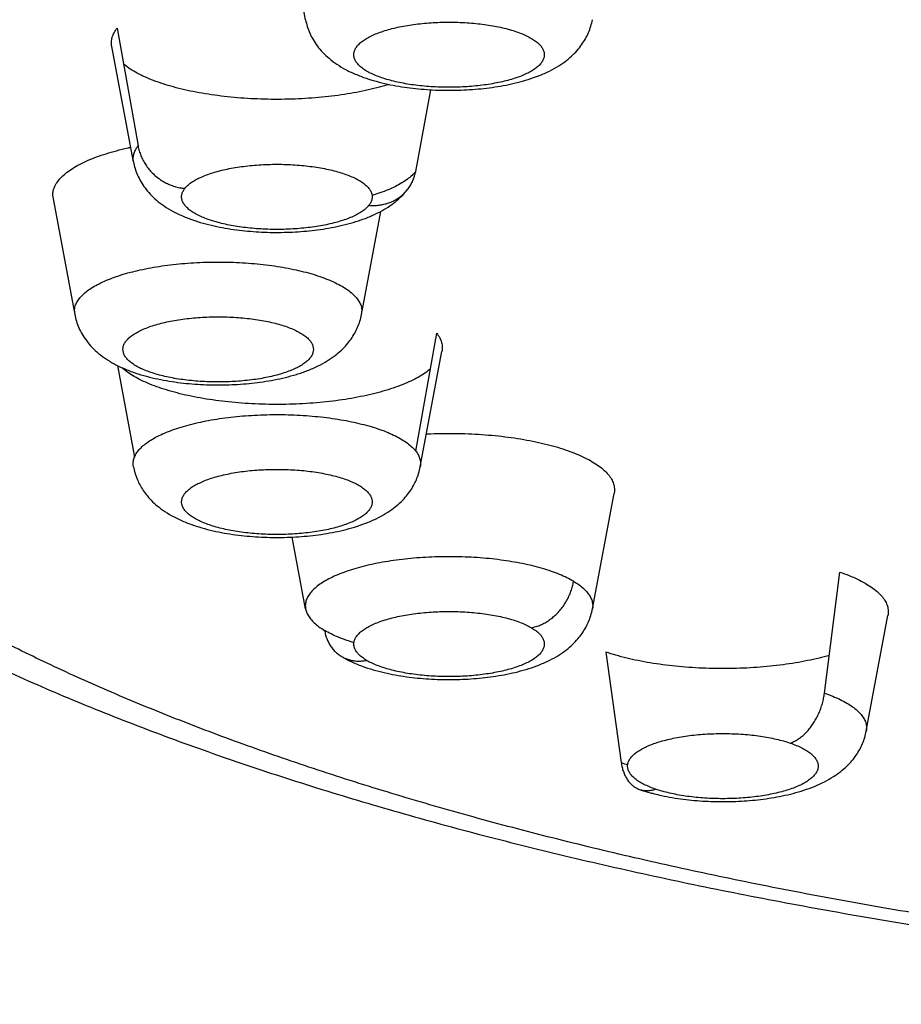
# Model space of a CAD drawing. Header units: millimetres. Extents: x 68 to 728, y -125 to 566.
# Tile 10 of 20: x 77.71 to 83.09, y 479.95 to 485.96. Entities that reach past the tile are written whole.
import ezdxf

# ---------------------------------------------------------------- set-up
doc = ezdxf.new("R2010")
doc.units = ezdxf.units.MM
doc.header["$LTSCALE"] = 30.734
doc.layers.get('0').update_dxf_attribs({"linetype": 'CONTINUOUS'})

msp = doc.modelspace()

# ---------------------------------------------------------------- linework, layer by layer
for p, q in [((79.4546, 485.955), (79.3223, 486.6589)), ((78.3047, 485.9035), (78.4328, 485.185)), ((78.4048, 485.0882), (78.2724, 485.792)), ((80.1259, 485.0298), (80.2177, 485.5277)), ((78.0449, 484.1771), (77.9123, 484.8839)), ((79.9119, 484.7858), (79.7977, 484.1771)), ((80.1259, 483.3244), (80.254, 484.0429)), ((80.1539, 483.2276), (80.2863, 483.9315)), ((78.3082, 483.8455), (78.4111, 483.2872)), ((81.2038, 482.3608), (81.3361, 483.0646)), ((79.4546, 482.3608), (79.3722, 482.7993)), ((82.619, 481.8475), (82.7128, 482.5863)), ((82.8739, 481.6164), (83.0062, 482.3202)), ((81.2858, 482.0983), (81.3796, 481.4236))]:
    msp.add_line(p, q)
for centre, radius, start, end in [((79.5595, 485.9747), 0.1067, 190.62296, 192.11252), ((78.1495, 484.1773), 0.1046, 180.0755, 190.67794), ((79.6931, 484.1773), 0.1046, 349.32206, 359.9245), ((78.7741, 483.2972), 0.3758, 190.67395, 201.77399), ((80.048, 483.2475), 0.1078, 346.86214, 349.37852), ((81.0989, 482.3804), 0.1067, 347.9001, 349.37706), ((81.7503, 482.509), 1.1469, 251.14108, 253.20921)]:
    msp.add_arc(centre, radius, start, end)
for points, knots in [([(74.1803, 485.8236), (74.1803, 485.8931), (74.1888, 486.0376), (74.228, 486.2555), (74.2956, 486.4765), (74.3906, 486.6962), (74.5125, 486.9139), (74.6613, 487.1295), (74.8365, 487.3426), (75.038, 487.5528), (75.2652, 487.7599), (75.5177, 487.9634), (75.7952, 488.163), (76.0969, 488.3583), (76.4225, 488.549), (76.7714, 488.7348), (77.143, 488.9155), (77.5366, 489.0905), (77.9515, 489.2598), (78.387, 489.4229), (78.8423, 489.5795), (79.3165, 489.7294), (79.8089, 489.8723), (80.3188, 490.008), (80.845, 490.1362), (81.3868, 490.2567), (81.943, 490.3692), (82.5125, 490.4736), (83.0943, 490.5696), (83.6873, 490.6571), (84.2907, 490.7359), (84.9034, 490.8059), (85.5242, 490.867), (86.152, 490.919), (86.7857, 490.9619), (87.4241, 490.9956), (88.066, 491.02), (88.7105, 491.0351), (89.1409, 491.039), (89.3563, 491.0393)], [0, 0, 0, 0, 0.208713, 0.432872, 0.662696, 0.900708, 1.149233, 1.410285, 1.685435, 1.97605, 2.283045, 2.607047, 2.948561, 3.307835, 3.685041, 4.080249, 4.493361, 4.924169, 5.372369, 5.837567, 6.319082, 6.816566, 7.329507, 7.857183, 8.399173, 8.95443, 9.522093, 10.101363, 10.69125, 11.291006, 11.89979, 12.516692, 13.14078, 13.771093, 14.406651, 15.046115, 15.688838, 16.333815, 16.980033, 16.980033, 16.980033, 16.980033]), ([(89.4303, 480.0101), (89.2262, 480.0101), (88.8184, 480.0131), (88.2077, 480.0266), (87.5993, 480.049), (86.9942, 480.0803), (86.3936, 480.1205), (85.7985, 480.1695), (85.2102, 480.2271), (84.6297, 480.2934), (84.0582, 480.3681), (83.4964, 480.4511), (82.9456, 480.5423), (82.4068, 480.6415), (81.8811, 480.7484), (81.3692, 480.863), (80.8721, 480.9851), (80.3909, 481.1143), (79.9263, 481.2504), (79.4792, 481.3932), (79.0504, 481.5425), (78.6408, 481.6979), (78.251, 481.8591), (77.8819, 482.026), (77.534, 482.198), (77.2081, 482.3751), (76.9046, 482.5568), (76.6241, 482.7428), (76.3673, 482.9327), (76.1344, 483.1263), (75.926, 483.3232), (75.7424, 483.5231), (75.584, 483.7257), (75.4511, 483.9306), (75.3439, 484.1375), (75.2629, 484.346), (75.2082, 484.5558), (75.18, 484.7665), (75.1785, 484.9774), (75.2036, 485.1881), (75.2553, 485.398), (75.3334, 485.6067), (75.4376, 485.8138), (75.5676, 486.0189), (75.7231, 486.2218), (75.9039, 486.422), (76.1095, 486.6193), (76.3396, 486.8133), (76.5938, 487.0036), (76.8716, 487.1901), (77.1725, 487.3723), (77.4959, 487.5498), (77.8413, 487.7225), (78.2081, 487.89), (78.5956, 488.0519), (79.003, 488.208), (79.4297, 488.358), (79.8747, 488.5015), (80.3373, 488.6384), (80.8168, 488.7684), (81.3121, 488.8912), (81.8223, 489.0067), (82.3466, 489.1145), (82.8839, 489.2146), (83.4335, 489.3067), (83.994, 489.3907), (84.5646, 489.4663), (85.1441, 489.5335), (85.7316, 489.5922), (86.3259, 489.6421), (86.9259, 489.6833), (87.5305, 489.7157), (88.1386, 489.7391), (88.7492, 489.7536), (89.157, 489.7573), (89.3612, 489.7576)], [0, 0, 0, 0, 0.612173, 1.223402, 1.832575, 2.438576, 3.040947, 3.638358, 4.229865, 4.814274, 5.390905, 5.95909, 6.517696, 7.065822, 7.602451, 8.127214, 8.639284, 9.137849, 9.622065, 10.091475, 10.545668, 10.983954, 11.405791, 11.810805, 12.198921, 12.569834, 12.923419, 13.259718, 13.578926, 13.88139, 14.167645, 14.438459, 14.694864, 14.938191, 15.170102, 15.392605, 15.608058, 15.819078, 16.028481, 16.239166, 16.453969, 16.675539, 16.906271, 17.148215, 17.403066, 17.672192, 17.956653, 18.257247, 18.574541, 18.908902, 19.260512, 19.629419, 20.015568, 20.41872, 20.838727, 21.27518, 21.727578, 22.195274, 22.677852, 23.174844, 23.685418, 24.208777, 24.744097, 25.290997, 25.848467, 26.415618, 26.991331, 27.574928, 28.165714, 28.762488, 29.3643, 29.969828, 30.578679, 31.189813, 31.802198, 31.802198, 31.802198, 31.802198]), ([(79.4546, 485.955), (79.4573, 485.9411), (79.4641, 485.9135), (79.4793, 485.8728), (79.4998, 485.8325), (79.5261, 485.7929), (79.5586, 485.7544), (79.5981, 485.7173), (79.6458, 485.6817), (79.7023, 485.6482), (79.766, 485.6187), (79.8336, 485.5939), (79.9023, 485.574), (79.9709, 485.5582), (80.0395, 485.5459), (80.1083, 485.5366), (80.1774, 485.5299), (80.2467, 485.5258), (80.3161, 485.5242), (80.3855, 485.5249), (80.4547, 485.5281), (80.5235, 485.5337), (80.592, 485.5419), (80.6601, 485.5529), (80.7278, 485.567), (80.7953, 485.5848), (80.862, 485.6068), (80.9259, 485.6334), (80.9663, 485.6545), (80.9852, 485.6658)], [0, 0, 0, 0, 0.042471, 0.08521, 0.130113, 0.177823, 0.227485, 0.280811, 0.340044, 0.4058, 0.477478, 0.550336, 0.621693, 0.691854, 0.761392, 0.830732, 0.900079, 0.969492, 1.038941, 1.108348, 1.177629, 1.24672, 1.315624, 1.384448, 1.453458, 1.523078, 1.59365, 1.664155, 1.730291, 1.730291, 1.730291, 1.730291]), ([(80.9852, 485.6658), (81.0022, 485.6759), (81.0337, 485.6965), (81.0753, 485.7305), (81.1097, 485.7654), (81.1382, 485.801), (81.1616, 485.8378), (81.1804, 485.8757), (81.1947, 485.9148), (81.2013, 485.9416), (81.2038, 485.955)], [0, 0, 0, 0, 0.0593211, 0.1126044, 0.1608735, 0.2060267, 0.2492606, 0.2913844, 0.3328153, 0.3738762, 0.3738762, 0.3738762, 0.3738762]), ([(78.2724, 485.792), (78.2708, 485.8008), (78.2694, 485.8196), (78.2741, 485.8482), (78.286, 485.877), (78.2979, 485.8947), (78.3047, 485.9035)], [0, 0, 0, 0, 0.0269756, 0.0558228, 0.0863085, 0.1195831, 0.1195831, 0.1195831, 0.1195831]), ([(79.8261, 485.8407), (79.8358, 485.8464), (79.8568, 485.8575), (79.891, 485.8722), (79.9292, 485.8858), (79.9709, 485.8981), (80.0159, 485.909), (80.0637, 485.9184), (80.1139, 485.9262), (80.166, 485.9323), (80.2196, 485.9368), (80.2742, 485.9394), (80.3293, 485.9403), (80.3843, 485.9394), (80.4389, 485.9367), (80.4926, 485.9323), (80.5448, 485.9262), (80.595, 485.9184), (80.6427, 485.909), (80.6877, 485.8981), (80.7294, 485.8858), (80.7674, 485.8722), (80.8016, 485.8575), (80.8315, 485.8417), (80.857, 485.8251), (80.8778, 485.8076), (80.8938, 485.7894), (80.9048, 485.7706), (80.9104, 485.7512), (80.9104, 485.7316), (80.9048, 485.7122), (80.8939, 485.6934), (80.878, 485.6752), (80.8571, 485.6577), (80.8411, 485.6472), (80.8323, 485.642)], [0, 0, 0, 0, 0.033859, 0.071147, 0.111686, 0.155208, 0.201611, 0.250469, 0.301423, 0.353966, 0.40784, 0.462643, 0.517877, 0.573074, 0.627831, 0.681839, 0.734512, 0.785438, 0.834229, 0.880541, 0.924078, 0.964584, 1.001753, 1.035545, 1.065928, 1.092965, 1.116887, 1.138201, 1.157775, 1.1767, 1.196253, 1.217523, 1.241429, 1.26848, 1.298937, 1.298937, 1.298937, 1.298937]), ([(80.8323, 485.642), (80.8226, 485.6362), (80.8016, 485.6252), (80.7674, 485.6104), (80.7293, 485.5968), (80.6875, 485.5845), (80.6425, 485.5737), (80.5947, 485.5643), (80.5445, 485.5565), (80.4924, 485.5503), (80.4388, 485.5459), (80.3843, 485.5432), (80.3292, 485.5423), (80.2741, 485.5432), (80.2195, 485.5459), (80.1659, 485.5503), (80.1137, 485.5565), (80.0635, 485.5643), (80.0157, 485.5737), (79.9708, 485.5846), (79.9291, 485.5969), (79.891, 485.6104), (79.8568, 485.6252), (79.8269, 485.6409), (79.8014, 485.6576), (79.7806, 485.6751), (79.7646, 485.6933), (79.7537, 485.7121), (79.7481, 485.7315), (79.7481, 485.7511), (79.7536, 485.7704), (79.7645, 485.7893), (79.7805, 485.8075), (79.8013, 485.825), (79.8174, 485.8355), (79.8261, 485.8407)], [0, 0, 0, 0, 0.033859, 0.071147, 0.111686, 0.155208, 0.201611, 0.250469, 0.301423, 0.353966, 0.40784, 0.462643, 0.517877, 0.573074, 0.627831, 0.681839, 0.734512, 0.785438, 0.834229, 0.880541, 0.924078, 0.964584, 1.001753, 1.035545, 1.065928, 1.092965, 1.116887, 1.138201, 1.157775, 1.1767, 1.196253, 1.217523, 1.241429, 1.26848, 1.298937, 1.298937, 1.298937, 1.298937]), ([(74.1803, 485.8236), (74.1803, 485.7409), (74.188, 485.5745), (74.2231, 485.3249), (74.2823, 485.0742), (74.367, 484.822), (74.4784, 484.5683), (74.6186, 484.3129), (74.7893, 484.0566), (74.9917, 483.8006), (75.2263, 483.547), (75.4921, 483.2979), (75.7874, 483.0553), (76.1101, 482.8211), (76.4577, 482.596), (76.8282, 482.3806), (77.2201, 482.1749), (77.6321, 481.9788), (78.0632, 481.7921), (78.5125, 481.6147), (78.9792, 481.4462), (79.4626, 481.2867), (79.9619, 481.1361), (80.4765, 480.9942), (81.0055, 480.8611), (81.5481, 480.7368), (82.1035, 480.6214), (82.6709, 480.5149), (83.2493, 480.4173), (83.8379, 480.3288), (84.4357, 480.2493), (85.0418, 480.179), (85.6551, 480.118), (86.2747, 480.0662), (86.8995, 480.0238), (87.5285, 479.9907), (88.1607, 479.9671), (88.795, 479.9529), (89.2184, 479.9498), (89.4303, 479.9498)], [0, 0, 0, 0, 0.248049, 0.498715, 0.755291, 1.019602, 1.295812, 1.585383, 1.892791, 2.218213, 2.56358, 2.928126, 3.310311, 3.709376, 4.12364, 4.55211, 4.994778, 5.451077, 5.920667, 6.403791, 6.900016, 7.408974, 7.930711, 8.464573, 9.010056, 9.566967, 10.134426, 10.711843, 11.298743, 11.894168, 12.497452, 13.107857, 13.724441, 14.346449, 14.972983, 15.603121, 16.236025, 16.870732, 17.506344, 17.506344, 17.506344, 17.506344]), ([(79.9632, 485.5604), (79.9596, 485.5593), (79.9348, 485.5515), (79.887, 485.5382), (79.8186, 485.522), (79.7465, 485.5078), (79.6712, 485.4957), (79.5932, 485.4858), (79.5131, 485.478), (79.4314, 485.4726), (79.3487, 485.4695), (79.2655, 485.4687), (79.1824, 485.4702), (79.0999, 485.4741), (79.0187, 485.4804), (78.9393, 485.4888), (78.8621, 485.4995), (78.7878, 485.5123), (78.7169, 485.5272), (78.6498, 485.544), (78.5869, 485.5626), (78.5288, 485.5829), (78.4758, 485.6048), (78.4282, 485.6281), (78.3863, 485.6527), (78.359, 485.6723), (78.3456, 485.6833), (78.3436, 485.6851)], [0, 0, 0, 0, 0.011271, 0.078149, 0.148581, 0.222196, 0.29859, 0.377327, 0.457949, 0.539978, 0.622925, 0.706291, 0.789573, 0.872269, 0.953883, 1.033929, 1.111935, 1.187449, 1.260047, 1.329334, 1.394952, 1.456592, 1.513997, 1.566982, 1.615446, 1.659401, 1.667568, 1.667568, 1.667568, 1.667568]), ([(77.9123, 484.8839), (77.9123, 484.8934), (77.9147, 484.9131), (77.9255, 484.9419), (77.9431, 484.9701), (77.9673, 484.9975), (77.998, 485.024), (78.0348, 485.0495), (78.0776, 485.0739), (78.1261, 485.097), (78.1801, 485.1186), (78.239, 485.1386), (78.3026, 485.157), (78.3529, 485.1692), (78.3819, 485.1755), (78.3881, 485.1769)], [0, 0, 0, 0, 0.0287056, 0.05883, 0.0915736, 0.127816, 0.1681271, 0.212827, 0.2620472, 0.3157783, 0.3739044, 0.4362263, 0.502479, 0.5723432, 0.5914823, 0.5914823, 0.5914823, 0.5914823]), ([(78.4048, 485.0882), (78.4035, 485.0952), (78.4021, 485.111), (78.4058, 485.1357), (78.4162, 485.1614), (78.4267, 485.1772), (78.4328, 485.185)], [0, 0, 0, 0, 0.0214318, 0.0471089, 0.074222, 0.1038647, 0.1038647, 0.1038647, 0.1038647]), ([(78.4328, 485.185), (78.4347, 485.1748), (78.4394, 485.1546), (78.4497, 485.1251), (78.463, 485.0965), (78.4793, 485.0692), (78.4984, 485.0434), (78.52, 485.0196), (78.5438, 484.998), (78.5697, 484.9787), (78.5972, 484.9621), (78.6262, 484.9483), (78.6562, 484.9375), (78.687, 484.9298), (78.7078, 484.9268), (78.7182, 484.9259)], [0, 0, 0, 0, 0.0309353, 0.0621773, 0.0937011, 0.1254695, 0.1574352, 0.1895425, 0.2217304, 0.2539342, 0.286089, 0.3181313, 0.3500028, 0.3816516, 0.4130355, 0.4130355, 0.4130355, 0.4130355]), ([(78.4048, 485.0882), (78.4074, 485.0744), (78.4141, 485.0471), (78.4289, 485.0071), (78.449, 484.9671), (78.4746, 484.9282), (78.5068, 484.8896), (78.5455, 484.8527), (78.5927, 484.817), (78.6482, 484.7836), (78.711, 484.7539), (78.7779, 484.729), (78.8459, 484.7088), (78.9138, 484.6929), (78.9816, 484.6803), (79.0496, 484.6708), (79.1178, 484.6639), (79.1863, 484.6594), (79.2549, 484.6574), (79.3235, 484.6578), (79.3919, 484.6605), (79.46, 484.6655), (79.5277, 484.6731), (79.595, 484.6833), (79.662, 484.6965), (79.7286, 484.7131), (79.7948, 484.7338), (79.8587, 484.7587), (79.9174, 484.7875), (79.9686, 484.8189), (80.0112, 484.8513), (80.0469, 484.8846), (80.0673, 484.9079), (80.0767, 484.9199)], [0, 0, 0, 0, 0.041998, 0.08434, 0.127668, 0.175836, 0.223846, 0.27797, 0.336013, 0.40101, 0.471937, 0.544082, 0.614928, 0.684471, 0.753306, 0.821869, 0.890401, 0.958989, 1.027628, 1.096242, 1.164716, 1.232996, 1.301084, 1.369072, 1.437198, 1.505717, 1.575052, 1.644892, 1.711252, 1.770907, 1.824754, 1.871512, 1.917335, 1.917335, 1.917335, 1.917335]), ([(78.7182, 484.9259), (78.7233, 484.9323), (78.7354, 484.9451), (78.7574, 484.9624), (78.7841, 484.9789), (78.8151, 484.9944), (78.8504, 485.0089), (78.8895, 485.0222), (78.9321, 485.0341), (78.9778, 485.0446), (79.0262, 485.0536), (79.0769, 485.061), (79.1294, 485.0667), (79.1833, 485.0707), (79.2381, 485.0729), (79.2932, 485.0734), (79.3483, 485.072), (79.4027, 485.0689), (79.456, 485.0641), (79.5076, 485.0575), (79.5572, 485.0493), (79.6043, 485.0395), (79.6484, 485.0283), (79.6892, 485.0157), (79.7264, 485.0018), (79.7595, 484.9868), (79.7884, 484.9708), (79.8128, 484.9539), (79.8325, 484.9362), (79.8472, 484.9178), (79.8568, 484.8989), (79.861, 484.8794), (79.8597, 484.8598), (79.8527, 484.8406), (79.845, 484.8288), (79.8405, 484.823)], [0, 0, 0, 0, 0.024653, 0.052521, 0.083792, 0.118467, 0.15661, 0.197974, 0.242323, 0.289261, 0.338589, 0.389968, 0.442946, 0.497086, 0.551995, 0.607366, 0.662597, 0.717239, 0.770856, 0.823037, 0.873403, 0.921597, 0.967162, 1.009916, 1.049621, 1.086058, 1.119065, 1.148612, 1.174873, 1.198103, 1.2189, 1.238138, 1.257089, 1.277, 1.298937, 1.298937, 1.298937, 1.298937]), ([(80.1259, 485.0298), (80.1191, 485.0212), (80.1032, 485.0041), (80.0747, 484.9807), (80.0405, 484.9581), (80.001, 484.9367), (79.9563, 484.9165), (79.9087, 484.8983), (79.8758, 484.8877), (79.8597, 484.8828)], [0, 0, 0, 0, 0.0329529, 0.0697056, 0.1105185, 0.1554807, 0.2045549, 0.2576074, 0.3082195, 0.3082195, 0.3082195, 0.3082195]), ([(80.0767, 484.9199), (80.0775, 484.9209), (80.0842, 484.9296), (80.0958, 484.947), (80.1092, 484.9732), (80.1194, 485.0009), (80.1241, 485.0201), (80.1259, 485.0298)], [0, 0, 0, 0, 0.0038079, 0.0330547, 0.0623819, 0.0918562, 0.1215367, 0.1215367, 0.1215367, 0.1215367]), ([(79.8405, 484.823), (79.8354, 484.8166), (79.8233, 484.8038), (79.8013, 484.7865), (79.7746, 484.77), (79.7436, 484.7545), (79.7084, 484.74), (79.6692, 484.7267), (79.6266, 484.7148), (79.581, 484.7043), (79.5326, 484.6953), (79.4818, 484.6879), (79.4293, 484.6822), (79.3754, 484.6782), (79.3207, 484.676), (79.2655, 484.6755), (79.2104, 484.6769), (79.156, 484.68), (79.1027, 484.6849), (79.0511, 484.6914), (79.0015, 484.6996), (78.9544, 484.7094), (78.9103, 484.7206), (78.8695, 484.7332), (78.8324, 484.7471), (78.7992, 484.7621), (78.7703, 484.7781), (78.7459, 484.795), (78.7263, 484.8127), (78.7115, 484.8311), (78.7019, 484.85), (78.6977, 484.8695), (78.6991, 484.8891), (78.706, 484.9083), (78.7137, 484.9201), (78.7182, 484.9259)], [0, 0, 0, 0, 0.024653, 0.052521, 0.083792, 0.118467, 0.15661, 0.197974, 0.242323, 0.289261, 0.338589, 0.389968, 0.442946, 0.497086, 0.551995, 0.607366, 0.662597, 0.717239, 0.770856, 0.823037, 0.873403, 0.921597, 0.967162, 1.009916, 1.049621, 1.086058, 1.119065, 1.148612, 1.174873, 1.198103, 1.2189, 1.238138, 1.257089, 1.277, 1.298937, 1.298937, 1.298937, 1.298937]), ([(79.8405, 484.823), (79.8508, 484.8221), (79.8715, 484.8213), (79.9022, 484.8233), (79.9323, 484.8286), (79.9613, 484.837), (79.9889, 484.8486), (80.0148, 484.8631), (80.0388, 484.8804), (80.0594, 484.8995), (80.0714, 484.9132), (80.0767, 484.9199)], [0, 0, 0, 0, 0.0310878, 0.0618613, 0.0923163, 0.1224636, 0.1523285, 0.1819502, 0.2113801, 0.2406797, 0.2661151, 0.2661151, 0.2661151, 0.2661151]), ([(78.0449, 484.1771), (78.0449, 484.1857), (78.0471, 484.2033), (78.057, 484.229), (78.0732, 484.2541), (78.0953, 484.2784), (78.1234, 484.302), (78.157, 484.3246), (78.1962, 484.3461), (78.2404, 484.3664), (78.2896, 484.3854), (78.3433, 484.4029), (78.4011, 484.4188), (78.4626, 484.433), (78.5275, 484.4453), (78.5951, 484.4557), (78.6652, 484.4642), (78.737, 484.4705), (78.8102, 484.4748), (78.8842, 484.477), (78.9584, 484.477), (79.0324, 484.4748), (79.1056, 484.4705), (79.1774, 484.4642), (79.2474, 484.4557), (79.3151, 484.4453), (79.3799, 484.433), (79.4415, 484.4188), (79.4993, 484.4029), (79.553, 484.3854), (79.6021, 484.3664), (79.6464, 484.3461), (79.6855, 484.3246), (79.7192, 484.302), (79.7472, 484.2784), (79.7694, 484.2541), (79.7855, 484.229), (79.7954, 484.2033), (79.7977, 484.1857), (79.7977, 484.1771)], [0, 0, 0, 0, 0.025615, 0.052563, 0.08196, 0.114615, 0.151039, 0.191508, 0.236124, 0.284859, 0.337587, 0.394105, 0.45415, 0.517408, 0.583526, 0.652117, 0.722768, 0.795042, 0.868488, 0.942641, 1.01703, 1.091184, 1.164629, 1.236903, 1.307554, 1.376145, 1.442264, 1.505521, 1.565566, 1.622084, 1.674812, 1.723547, 1.768164, 1.808633, 1.845056, 1.877711, 1.907108, 1.934056, 1.959671, 1.959671, 1.959671, 1.959671]), ([(78.0467, 484.1579), (78.0493, 484.1439), (78.0563, 484.116), (78.0714, 484.0755), (78.0921, 484.0348), (78.1186, 483.995), (78.1522, 483.9556), (78.1924, 483.9183), (78.2412, 483.8823), (78.2988, 483.8488), (78.3636, 483.8192), (78.4322, 483.7947), (78.5014, 483.775), (78.5705, 483.7596), (78.6396, 483.7475), (78.7089, 483.7385), (78.7785, 483.7321), (78.8483, 483.7283), (78.9182, 483.727), (78.988, 483.7281), (79.0575, 483.7317), (79.1267, 483.7377), (79.1955, 483.7464), (79.2638, 483.758), (79.3318, 483.7727), (79.3996, 483.7913), (79.4663, 483.8143), (79.5292, 483.8416), (79.5853, 483.8723), (79.6329, 483.9048), (79.6722, 483.938), (79.7048, 483.9718), (79.7321, 484.0066), (79.7545, 484.0422), (79.7725, 484.0789), (79.7866, 484.1172), (79.7933, 484.144), (79.7959, 484.1579)], [0, 0, 0, 0, 0.042729, 0.085943, 0.129561, 0.179405, 0.229111, 0.284338, 0.343692, 0.410742, 0.483743, 0.557146, 0.628986, 0.699589, 0.769565, 0.839346, 0.909186, 0.979086, 1.048971, 1.118792, 1.18849, 1.257928, 1.327144, 1.396304, 1.465736, 1.535899, 1.606968, 1.677093, 1.741479, 1.798617, 1.849683, 1.895543, 1.939183, 1.982164, 2.02138, 2.061832, 2.104169, 2.104169, 2.104169, 2.104169]), ([(78.3403, 483.9442), (78.3403, 483.9505), (78.3422, 483.9637), (78.3505, 483.9828), (78.364, 484.0014), (78.3824, 484.0192), (78.4056, 484.0363), (78.4334, 484.0526), (78.4655, 484.0679), (78.5017, 484.0821), (78.5417, 484.095), (78.5851, 484.1066), (78.6315, 484.1167), (78.6805, 484.1253), (78.7318, 484.1323), (78.7847, 484.1376), (78.839, 484.1412), (78.8939, 484.143), (78.949, 484.1429), (79.0039, 484.1412), (79.058, 484.1376), (79.1109, 484.1323), (79.162, 484.1253), (79.2109, 484.1168), (79.2573, 484.1066), (79.3007, 484.095), (79.3407, 484.0821), (79.3769, 484.0679), (79.4091, 484.0526), (79.4369, 484.0364), (79.4601, 484.0192), (79.4785, 484.0014), (79.492, 483.9829), (79.5003, 483.9638), (79.5022, 483.9505), (79.5022, 483.9442)], [0, 0, 0, 0, 0.01907, 0.039383, 0.061917, 0.087306, 0.116032, 0.148199, 0.183818, 0.222695, 0.264754, 0.30977, 0.357394, 0.407263, 0.459037, 0.512447, 0.566923, 0.622024, 0.677305, 0.732333, 0.786692, 0.839976, 0.891645, 0.941438, 0.989019, 1.034029, 1.076124, 1.115046, 1.150683, 1.182849, 1.211569, 1.236955, 1.259496, 1.27983, 1.298937, 1.298937, 1.298937, 1.298937]), ([(80.254, 484.0429), (80.2608, 484.0342), (80.2727, 484.0164), (80.2846, 483.9877), (80.2894, 483.959), (80.2879, 483.9403), (80.2863, 483.9315)], [0, 0, 0, 0, 0.0332746, 0.0637603, 0.0926075, 0.1195831, 0.1195831, 0.1195831, 0.1195831]), ([(79.5022, 483.9442), (79.5022, 483.9378), (79.5003, 483.9246), (79.492, 483.9055), (79.4786, 483.887), (79.4602, 483.8692), (79.437, 483.852), (79.4092, 483.8358), (79.377, 483.8205), (79.3408, 483.8063), (79.3009, 483.7934), (79.2575, 483.7818), (79.211, 483.7716), (79.162, 483.763), (79.1108, 483.756), (79.0578, 483.7507), (79.0036, 483.7472), (78.9487, 483.7454), (78.8935, 483.7454), (78.8387, 483.7472), (78.7845, 483.7508), (78.7317, 483.7561), (78.6806, 483.763), (78.6316, 483.7716), (78.5852, 483.7817), (78.5418, 483.7933), (78.5019, 483.8063), (78.4656, 483.8204), (78.4335, 483.8357), (78.4056, 483.852), (78.3824, 483.8691), (78.364, 483.887), (78.3506, 483.9055), (78.3422, 483.9246), (78.3403, 483.9378), (78.3403, 483.9442)], [0, 0, 0, 0, 0.01907, 0.039383, 0.061917, 0.087306, 0.116032, 0.148199, 0.183818, 0.222695, 0.264754, 0.30977, 0.357394, 0.407263, 0.459037, 0.512447, 0.566923, 0.622024, 0.677305, 0.732333, 0.786692, 0.839976, 0.891645, 0.941438, 0.989019, 1.034029, 1.076124, 1.115046, 1.150683, 1.182849, 1.211569, 1.236955, 1.259496, 1.27983, 1.298937, 1.298937, 1.298937, 1.298937]), ([(80.2152, 483.8246), (80.2131, 483.8228), (80.1997, 483.8117), (80.1724, 483.7921), (80.1306, 483.7676), (80.083, 483.7443), (80.0299, 483.7224), (79.9718, 483.7021), (79.909, 483.6834), (79.8418, 483.6666), (79.7709, 483.6518), (79.6966, 483.639), (79.6195, 483.6283), (79.54, 483.6198), (79.4588, 483.6136), (79.3764, 483.6097), (79.2932, 483.6081), (79.21, 483.6089), (79.1273, 483.612), (79.0456, 483.6175), (78.9655, 483.6252), (78.8875, 483.6352), (78.8122, 483.6473), (78.7401, 483.6615), (78.6717, 483.6776), (78.6074, 483.6957), (78.5476, 483.7154), (78.4929, 483.7368), (78.4434, 483.7597), (78.3996, 483.7838), (78.3634, 483.808), (78.3426, 483.8251), (78.334, 483.833)], [0, 0, 0, 0, 0.008167, 0.052122, 0.100586, 0.153571, 0.210977, 0.272616, 0.338234, 0.407521, 0.480119, 0.555634, 0.633639, 0.713685, 0.795299, 0.877995, 0.961277, 1.044643, 1.12759, 1.209619, 1.290241, 1.368978, 1.445372, 1.518988, 1.58942, 1.656298, 1.719295, 1.778136, 1.83261, 1.882586, 1.928034, 1.963113, 1.963113, 1.963113, 1.963113]), ([(78.4048, 483.2276), (78.4037, 483.2333), (78.4022, 483.2475), (78.4047, 483.2708), (78.414, 483.2966), (78.4297, 483.3217), (78.4513, 483.3462), (78.4789, 483.3698), (78.5121, 483.3925), (78.5508, 483.4141), (78.5947, 483.4345), (78.6434, 483.4536), (78.6967, 483.4712), (78.7542, 483.4873), (78.8155, 483.5016), (78.88, 483.5141), (78.9475, 483.5247), (79.0173, 483.5333), (79.089, 483.5398), (79.1621, 483.5443), (79.2361, 483.5466), (79.3103, 483.5468), (79.3843, 483.5448), (79.4576, 483.5407), (79.5296, 483.5345), (79.5998, 483.5262), (79.6676, 483.516), (79.7327, 483.5038), (79.7946, 483.4898), (79.8527, 483.474), (79.9067, 483.4567), (79.9563, 483.4378), (80.001, 483.4176), (80.0405, 483.3961), (80.0747, 483.3736), (80.1032, 483.3502), (80.1191, 483.3331), (80.1259, 483.3244)], [0, 0, 0, 0, 0.017208, 0.042771, 0.069561, 0.098719, 0.131079, 0.167175, 0.207301, 0.251571, 0.299967, 0.352369, 0.408581, 0.468343, 0.531346, 0.59724, 0.66564, 0.736136, 0.808292, 0.881658, 0.95577, 1.030158, 1.104349, 1.177871, 1.25026, 1.321063, 1.389842, 1.456182, 1.519692, 1.580017, 1.636839, 1.689892, 1.738966, 1.783928, 1.824741, 1.861494, 1.894447, 1.894447, 1.894447, 1.894447]), ([(80.1917, 483.4286), (80.2006, 483.429), (80.2371, 483.4306), (80.3015, 483.4321), (80.3847, 483.4317), (80.4675, 483.429), (80.5495, 483.4239), (80.6299, 483.4166), (80.7082, 483.407), (80.784, 483.3952), (80.8567, 483.3814), (80.9258, 483.3655), (80.9908, 483.3478), (81.0513, 483.3283), (81.107, 483.3072), (81.1573, 483.2846), (81.1885, 483.2679), (81.203, 483.2593)], [0, 0, 0, 0, 0.026526, 0.109745, 0.193132, 0.276184, 0.3584, 0.43929, 0.518374, 0.595189, 0.669297, 0.740286, 0.80778, 0.871445, 0.930995, 0.986209, 1.036939, 1.036939, 1.036939, 1.036939]), ([(80.1259, 483.3244), (80.132, 483.3167), (80.1425, 483.3008), (80.1529, 483.2751), (80.1566, 483.2504), (80.1553, 483.2347), (80.1539, 483.2276)], [0, 0, 0, 0, 0.0296427, 0.0567558, 0.0824329, 0.1038647, 0.1038647, 0.1038647, 0.1038647]), ([(81.203, 483.2593), (81.2163, 483.2514), (81.2409, 483.2355), (81.2737, 483.2093), (81.3001, 483.1822), (81.3199, 483.1543), (81.333, 483.1256), (81.339, 483.0965), (81.3382, 483.076), (81.3363, 483.0656), (81.3361, 483.0646)], [0, 0, 0, 0, 0.0461999, 0.0879488, 0.1254978, 0.1593262, 0.1902053, 0.2192334, 0.2477762, 0.2509606, 0.2509606, 0.2509606, 0.2509606]), ([(78.4821, 483.0594), (78.4917, 483.047), (78.513, 483.0227), (78.551, 482.9877), (78.5975, 482.9532), (78.6538, 482.9201), (78.7177, 482.8906), (78.7858, 482.8658), (78.8551, 482.8459), (78.9242, 482.8302), (78.9933, 482.8179), (79.0626, 482.8087), (79.1322, 482.8022), (79.202, 482.7982), (79.272, 482.7967), (79.3418, 482.7977), (79.4115, 482.8011), (79.4808, 482.807), (79.5497, 482.8156), (79.6181, 482.827), (79.6861, 482.8416), (79.7539, 482.8599), (79.8207, 482.8826), (79.8842, 482.9098), (79.9413, 482.9407), (79.9897, 482.9735), (80.0297, 483.0071), (80.0624, 483.041), (80.0901, 483.0761), (80.1125, 483.1118), (80.1306, 483.1487), (80.1447, 483.187), (80.1513, 483.2138), (80.1539, 483.2276)], [0, 0, 0, 0, 0.047047, 0.096768, 0.154776, 0.220234, 0.29222, 0.365725, 0.437574, 0.508235, 0.578259, 0.648091, 0.717966, 0.787909, 0.857854, 0.927734, 0.997473, 1.067025, 1.136396, 1.20562, 1.275057, 1.345145, 1.416184, 1.486556, 1.552097, 1.61068, 1.661453, 1.708516, 1.751769, 1.795348, 1.834647, 1.875075, 1.917345, 1.917345, 1.917345, 1.917345]), ([(78.7182, 482.9625), (78.7137, 482.9682), (78.706, 482.98), (78.6991, 482.9992), (78.6977, 483.0188), (78.7019, 483.0383), (78.7115, 483.0573), (78.7262, 483.0756), (78.7459, 483.0933), (78.7702, 483.1102), (78.7991, 483.1262), (78.8323, 483.1412), (78.8695, 483.1551), (78.9103, 483.1677), (78.9545, 483.179), (79.0017, 483.1888), (79.0514, 483.197), (79.1031, 483.2035), (79.1564, 483.2084), (79.2107, 483.2115), (79.2657, 483.2128), (79.3208, 483.2124), (79.3754, 483.2102), (79.4292, 483.2062), (79.4817, 483.2005), (79.5324, 483.1931), (79.5808, 483.1841), (79.6266, 483.1736), (79.6692, 483.1616), (79.7083, 483.1484), (79.7435, 483.1339), (79.7746, 483.1184), (79.8012, 483.1019), (79.8233, 483.0846), (79.8354, 483.0718), (79.8405, 483.0653)], [0, 0, 0, 0, 0.021897, 0.041796, 0.060748, 0.079992, 0.100794, 0.124024, 0.15027, 0.179782, 0.212756, 0.249194, 0.288932, 0.331749, 0.377409, 0.425719, 0.476199, 0.528457, 0.582082, 0.63666, 0.691779, 0.747023, 0.80182, 0.855875, 0.908801, 0.96017, 1.009536, 1.056525, 1.100894, 1.142254, 1.180387, 1.215056, 1.246336, 1.274233, 1.298937, 1.298937, 1.298937, 1.298937]), ([(78.4251, 483.1578), (78.4297, 483.1463), (78.4401, 483.1235), (78.4591, 483.0906), (78.474, 483.0696), (78.4821, 483.0594)], [0, 0, 0, 0, 0.0371096, 0.0750104, 0.1140846, 0.1140846, 0.1140846, 0.1140846]), ([(79.8405, 483.0653), (79.845, 483.0596), (79.8527, 483.0478), (79.8596, 483.0286), (79.8611, 483.009), (79.8568, 482.9895), (79.8472, 482.9706), (79.8325, 482.9522), (79.8129, 482.9345), (79.7885, 482.9176), (79.7596, 482.9016), (79.7265, 482.8866), (79.6893, 482.8727), (79.6484, 482.8601), (79.6042, 482.8488), (79.5571, 482.839), (79.5074, 482.8308), (79.4556, 482.8243), (79.4024, 482.8194), (79.348, 482.8163), (79.293, 482.815), (79.238, 482.8154), (79.1833, 482.8176), (79.1295, 482.8216), (79.077, 482.8273), (79.0263, 482.8347), (78.9779, 482.8437), (78.9322, 482.8542), (78.8896, 482.8662), (78.8504, 482.8795), (78.8152, 482.8939), (78.7842, 482.9095), (78.7575, 482.9259), (78.7355, 482.9432), (78.7233, 482.956), (78.7182, 482.9625)], [0, 0, 0, 0, 0.021897, 0.041796, 0.060748, 0.079992, 0.100794, 0.124024, 0.15027, 0.179782, 0.212756, 0.249194, 0.288932, 0.331749, 0.377409, 0.425719, 0.476199, 0.528457, 0.582082, 0.63666, 0.691779, 0.747023, 0.80182, 0.855875, 0.908801, 0.96017, 1.009536, 1.056525, 1.100894, 1.142254, 1.180387, 1.215056, 1.246336, 1.274233, 1.298937, 1.298937, 1.298937, 1.298937]), ([(81.0882, 482.5299), (81.0752, 482.5376), (81.0473, 482.5524), (81.0022, 482.5726), (80.9523, 482.5913), (80.8979, 482.6085), (80.8394, 482.6241), (80.7773, 482.638), (80.7119, 482.65), (80.6438, 482.6601), (80.5735, 482.6682), (80.5014, 482.6743), (80.428, 482.6782), (80.354, 482.68), (80.2797, 482.6796), (80.2059, 482.6771), (80.1329, 482.6725), (80.0613, 482.6658), (79.9916, 482.657), (79.9244, 482.6462), (79.8601, 482.6336), (79.7991, 482.6191), (79.742, 482.603), (79.689, 482.5852), (79.6407, 482.566), (79.5972, 482.5455), (79.559, 482.5237), (79.5262, 482.501), (79.4992, 482.4773), (79.478, 482.4528), (79.4629, 482.4276), (79.4541, 482.4018), (79.4521, 482.3792), (79.4537, 482.3657), (79.4546, 482.3608)], [0, 0, 0, 0, 0.045308, 0.09472, 0.148095, 0.205221, 0.265824, 0.329584, 0.396142, 0.465106, 0.536058, 0.608559, 0.682155, 0.75638, 0.830763, 0.904831, 0.978114, 1.050148, 1.120485, 1.188693, 1.25436, 1.317106, 1.376583, 1.432486, 1.484561, 1.532616, 1.57654, 1.616324, 1.652095, 1.684164, 1.713088, 1.739728, 1.765248, 1.780341, 1.780341, 1.780341, 1.780341]), ([(82.7128, 482.5863), (82.7318, 482.5798), (82.7681, 482.5664), (82.8194, 482.544), (82.8651, 482.5203), (82.905, 482.4953), (82.9387, 482.4693), (82.9662, 482.4424), (82.9871, 482.4146), (83.0013, 482.3861), (83.0086, 482.357), (83.0086, 482.3348), (83.0067, 482.3228), (83.0062, 482.3202)], [0, 0, 0, 0, 0.0602533, 0.1162021, 0.1676863, 0.2146396, 0.2571182, 0.2953409, 0.3297444, 0.3610476, 0.3902949, 0.4188172, 0.4267972, 0.4267972, 0.4267972, 0.4267972]), ([(80.8323, 482.2464), (80.8417, 482.2482), (80.8605, 482.2531), (80.8881, 482.2634), (80.915, 482.2768), (80.941, 482.2931), (80.9657, 482.312), (80.9888, 482.3335), (81.0102, 482.3572), (81.0295, 482.3828), (81.0466, 482.4101), (81.0611, 482.4388), (81.0731, 482.4685), (81.0823, 482.4989), (81.0866, 482.5195), (81.0882, 482.5299)], [0, 0, 0, 0, 0.0287477, 0.0581382, 0.0881565, 0.1187604, 0.1498839, 0.181441, 0.2133294, 0.2454352, 0.2776367, 0.309809, 0.3418281, 0.3735753, 0.4049417, 0.4049417, 0.4049417, 0.4049417]), ([(81.0882, 482.5299), (81.1, 482.5229), (81.1219, 482.5087), (81.1509, 482.4853), (81.1741, 482.461), (81.1912, 482.4361), (81.2022, 482.4104), (81.2065, 482.385), (81.2052, 482.3685), (81.2038, 482.3608)], [0, 0, 0, 0, 0.0411572, 0.0782411, 0.1114955, 0.1413886, 0.1686749, 0.1944232, 0.2179643, 0.2179643, 0.2179643, 0.2179643]), ([(79.4546, 482.3608), (79.4553, 482.3572), (79.4583, 482.3449), (79.4672, 482.3239), (79.4844, 482.299), (79.5075, 482.2747), (79.5365, 482.2513), (79.5584, 482.2371), (79.5702, 482.2301)], [0, 0, 0, 0, 0.0107003, 0.0379866, 0.0678797, 0.1011341, 0.138218, 0.1793752, 0.1793752, 0.1793752, 0.1793752]), ([(79.6732, 482.0715), (79.6923, 482.0602), (79.7333, 482.0387), (79.7981, 482.0119), (79.8658, 481.9897), (79.9337, 481.972), (80.0015, 481.9581), (80.0694, 481.9472), (80.1375, 481.9392), (80.2059, 481.9337), (80.2745, 481.9306), (80.3431, 481.9299), (80.4117, 481.9316), (80.48, 481.9356), (80.5479, 481.942), (80.6154, 481.9511), (80.6825, 481.9629), (80.7494, 481.978), (80.8159, 481.9968), (80.8813, 482.02), (80.943, 482.0474), (80.9979, 482.078), (81.0442, 482.1102), (81.0828, 482.1433), (81.1146, 482.1768), (81.1414, 482.2115), (81.1632, 482.2466), (81.181, 482.2831), (81.1948, 482.3209), (81.2013, 482.3472), (81.2038, 482.3608)], [0, 0, 0, 0, 0.066576, 0.138666, 0.210098, 0.280051, 0.349065, 0.417706, 0.486262, 0.554856, 0.623502, 0.692149, 0.760716, 0.829125, 0.897336, 0.965383, 1.033417, 1.101759, 1.170835, 1.24081, 1.309721, 1.373086, 1.429045, 1.478598, 1.525521, 1.567453, 1.609715, 1.649296, 1.688971, 1.730331, 1.730331, 1.730331, 1.730331]), ([(79.8261, 482.0477), (79.8174, 482.0529), (79.8013, 482.0634), (79.7805, 482.0809), (79.7646, 482.0991), (79.7537, 482.1179), (79.7481, 482.1372), (79.7481, 482.1569), (79.7537, 482.1762), (79.7646, 482.1951), (79.7805, 482.2132), (79.8014, 482.2307), (79.8269, 482.2474), (79.8568, 482.2632), (79.8911, 482.278), (79.9292, 482.2915), (79.971, 482.3038), (80.016, 482.3147), (80.0638, 482.3241), (80.114, 482.3319), (80.1661, 482.338), (80.2196, 482.3425), (80.2741, 482.3451), (80.3291, 482.346), (80.3841, 482.3451), (80.4387, 482.3425), (80.4923, 482.3381), (80.5444, 482.3319), (80.5946, 482.3241), (80.6425, 482.3147), (80.6874, 482.3038), (80.7292, 482.2916), (80.7673, 482.278), (80.8016, 482.2632), (80.8226, 482.2521), (80.8323, 482.2464)], [0, 0, 0, 0, 0.030401, 0.057439, 0.081353, 0.102637, 0.122202, 0.141131, 0.160696, 0.181985, 0.205882, 0.232917, 0.263323, 0.297164, 0.33441, 0.375017, 0.418657, 0.465046, 0.513854, 0.564726, 0.617298, 0.671185, 0.725831, 0.780941, 0.836117, 0.890905, 0.944817, 0.997413, 1.048387, 1.097239, 1.143626, 1.187137, 1.227685, 1.265009, 1.298937, 1.298937, 1.298937, 1.298937]), ([(79.5702, 482.2301), (79.5718, 482.2206), (79.576, 482.2019), (79.5852, 482.1751), (79.5971, 482.15), (79.6117, 482.127), (79.6289, 482.1063), (79.6483, 482.0882), (79.6636, 482.0773), (79.6721, 482.0721), (79.6732, 482.0715)], [0, 0, 0, 0, 0.0289294, 0.0572233, 0.0849181, 0.1120811, 0.1388087, 0.1652227, 0.1914635, 0.1951735, 0.1951735, 0.1951735, 0.1951735]), ([(79.7488, 482.1554), (79.7342, 482.1598), (79.7027, 482.17), (79.6562, 482.1874), (79.6111, 482.2075), (79.5832, 482.2224), (79.5702, 482.2301)], [0, 0, 0, 0, 0.045924, 0.0992996, 0.1487115, 0.1940194, 0.1940194, 0.1940194, 0.1940194]), ([(80.8323, 482.2464), (80.841, 482.2412), (80.8571, 482.2307), (80.8779, 482.2132), (80.8939, 482.195), (80.9048, 482.1762), (80.9104, 482.1568), (80.9104, 482.1372), (80.9048, 482.1178), (80.8939, 482.099), (80.8779, 482.0808), (80.8571, 482.0633), (80.8316, 482.0466), (80.8016, 482.0309), (80.7674, 482.0161), (80.7292, 482.0025), (80.6874, 481.9902), (80.6424, 481.9793), (80.5946, 481.97), (80.5445, 481.9622), (80.4924, 481.956), (80.4388, 481.9516), (80.3844, 481.9489), (80.3294, 481.948), (80.2743, 481.9489), (80.2198, 481.9516), (80.1662, 481.956), (80.114, 481.9622), (80.0638, 481.97), (80.016, 481.9793), (79.971, 481.9902), (79.9293, 482.0025), (79.8911, 482.0161), (79.8569, 482.0308), (79.8358, 482.0419), (79.8261, 482.0477)], [0, 0, 0, 0, 0.030401, 0.057439, 0.081353, 0.102637, 0.122202, 0.141131, 0.160696, 0.181985, 0.205882, 0.232917, 0.263323, 0.297164, 0.33441, 0.375017, 0.418657, 0.465046, 0.513854, 0.564726, 0.617298, 0.671185, 0.725831, 0.780941, 0.836117, 0.890905, 0.944817, 0.997413, 1.048387, 1.097239, 1.143626, 1.187137, 1.227685, 1.265009, 1.298937, 1.298937, 1.298937, 1.298937]), ([(79.6732, 482.0715), (79.6797, 482.0677), (79.6942, 482.0601), (79.7178, 482.0514), (79.7439, 482.0454), (79.7709, 482.0427), (79.7985, 482.0433), (79.8169, 482.0459), (79.8261, 482.0477)], [0, 0, 0, 0, 0.0225159, 0.048866, 0.0754915, 0.1025204, 0.1300565, 0.1581758, 0.1581758, 0.1581758, 0.1581758]), ([(82.6483, 482.0781), (82.6275, 482.0721), (82.5835, 482.0605), (82.5149, 482.0452), (82.4416, 482.0317), (82.3654, 482.0203), (82.2867, 482.0111), (82.206, 482.0041), (82.1239, 481.9995), (82.0409, 481.9971), (81.9577, 481.9971), (81.8747, 481.9995), (81.7926, 482.0041), (81.7119, 482.0111), (81.6332, 482.0203), (81.5569, 482.0317), (81.4837, 482.0452), (81.414, 482.0607), (81.3483, 482.0782), (81.3061, 482.0914), (81.2858, 482.0983)], [0, 0, 0, 0, 0.06483, 0.136367, 0.210955, 0.288179, 0.367597, 0.448741, 0.531131, 0.614274, 0.697668, 0.78081, 0.8632, 0.944345, 1.023762, 1.100986, 1.175575, 1.247111, 1.315212, 1.379536, 1.379536, 1.379536, 1.379536]), ([(82.4101, 481.5431), (82.4178, 481.5458), (82.4334, 481.5523), (82.4559, 481.5649), (82.4778, 481.5805), (82.499, 481.5989), (82.5191, 481.6199), (82.538, 481.6432), (82.5554, 481.6686), (82.5712, 481.6958), (82.585, 481.7245), (82.5969, 481.7544), (82.6067, 481.785), (82.6142, 481.8161), (82.6177, 481.8371), (82.619, 481.8475)], [0, 0, 0, 0, 0.0246073, 0.050348, 0.0772471, 0.1052763, 0.1343619, 0.1643915, 0.1952216, 0.2266842, 0.2585926, 0.2907479, 0.3229445, 0.3549756, 0.3866388, 0.3866388, 0.3866388, 0.3866388]), ([(82.619, 481.8475), (82.6359, 481.8417), (82.6683, 481.8298), (82.7138, 481.8098), (82.7543, 481.7885), (82.7893, 481.7662), (82.8188, 481.7428), (82.8424, 481.7187), (82.8601, 481.6938), (82.8716, 481.6682), (82.8766, 481.6421), (82.8755, 481.6248), (82.8739, 481.6164)], [0, 0, 0, 0, 0.0536971, 0.1034459, 0.1490989, 0.1906011, 0.2280177, 0.2615769, 0.2917256, 0.3191925, 0.3450212, 0.3706706, 0.3706706, 0.3706706, 0.3706706]), ([(81.5885, 481.2621), (81.576, 481.2664), (81.5522, 481.2753), (81.519, 481.2903), (81.4901, 481.3064), (81.4658, 481.3233), (81.4461, 481.3409), (81.4314, 481.3593), (81.4218, 481.3783), (81.4176, 481.3978), (81.419, 481.4173), (81.426, 481.4366), (81.4382, 481.4552), (81.4554, 481.4733), (81.4774, 481.4906), (81.5041, 481.5071), (81.5352, 481.5226), (81.5704, 481.5371), (81.6095, 481.5504), (81.6521, 481.5623), (81.6977, 481.5728), (81.7461, 481.5818), (81.7967, 481.5892), (81.8492, 481.5949), (81.903, 481.5989), (81.9577, 481.6011), (82.0128, 481.6016), (82.0679, 481.6002), (82.1223, 481.5971), (82.1756, 481.5923), (82.2273, 481.5857), (82.2769, 481.5775), (82.324, 481.5677), (82.3683, 481.5565), (82.3965, 481.5478), (82.4101, 481.5431)], [0, 0, 0, 0, 0.039733, 0.076177, 0.109174, 0.138679, 0.164922, 0.188146, 0.208941, 0.228183, 0.247118, 0.267014, 0.288915, 0.313555, 0.341392, 0.372714, 0.407486, 0.445622, 0.486946, 0.531225, 0.57819, 0.627532, 0.678762, 0.731618, 0.785732, 0.840667, 0.895933, 0.951074, 1.00576, 1.059435, 1.111693, 1.162022, 1.210259, 1.256011, 1.298937, 1.298937, 1.298937, 1.298937]), ([(81.5812, 481.2337), (81.5955, 481.2301), (81.6318, 481.2216), (81.6907, 481.2103), (81.7576, 481.2004), (81.8248, 481.1932), (81.8923, 481.1883), (81.9599, 481.1859), (82.0275, 481.1857), (82.0951, 481.1878), (82.1624, 481.1922), (82.2293, 481.199), (82.2958, 481.2083), (82.3619, 481.2205), (82.4278, 481.2358), (82.4934, 481.2548), (82.5579, 481.2782), (82.6184, 481.3057), (82.672, 481.3362), (82.7173, 481.3682), (82.7549, 481.4009), (82.7862, 481.4342), (82.8124, 481.4684), (82.834, 481.5034), (82.8514, 481.5396), (82.865, 481.5772), (82.8714, 481.6031), (82.8739, 481.6164)], [0, 0, 0, 0, 0.044216, 0.112048, 0.179625, 0.247172, 0.314787, 0.382462, 0.450134, 0.517718, 0.585142, 0.652374, 0.719459, 0.786569, 0.854039, 0.922315, 0.991469, 1.059469, 1.121579, 1.176278, 1.225535, 1.270889, 1.31312, 1.354311, 1.394245, 1.433388, 1.473987, 1.473987, 1.473987, 1.473987]), ([(82.4101, 481.5431), (82.4226, 481.5388), (82.4464, 481.53), (82.4796, 481.5149), (82.5085, 481.4989), (82.5328, 481.482), (82.5525, 481.4643), (82.5672, 481.4459), (82.5768, 481.427), (82.581, 481.4075), (82.5796, 481.3879), (82.5726, 481.3687), (82.5604, 481.35), (82.5432, 481.332), (82.5212, 481.3147), (82.4945, 481.2982), (82.4634, 481.2826), (82.4282, 481.2682), (82.3891, 481.2549), (82.3465, 481.243), (82.3009, 481.2325), (82.2525, 481.2235), (82.2019, 481.2161), (82.1494, 481.2104), (82.0956, 481.2064), (82.0409, 481.2041), (81.9857, 481.2037), (81.9307, 481.205), (81.8763, 481.2081), (81.823, 481.213), (81.7713, 481.2196), (81.7217, 481.2278), (81.6745, 481.2375), (81.6303, 481.2488), (81.602, 481.2575), (81.5885, 481.2621)], [0, 0, 0, 0, 0.039733, 0.076177, 0.109174, 0.138679, 0.164922, 0.188146, 0.208941, 0.228183, 0.247118, 0.267014, 0.288915, 0.313555, 0.341392, 0.372714, 0.407486, 0.445622, 0.486946, 0.531225, 0.57819, 0.627532, 0.678762, 0.731618, 0.785732, 0.840667, 0.895933, 0.951074, 1.00576, 1.059435, 1.111693, 1.162022, 1.210259, 1.256011, 1.298937, 1.298937, 1.298937, 1.298937]), ([(81.3796, 481.4236), (81.3809, 481.4143), (81.3842, 481.3962), (81.3917, 481.3701), (81.4014, 481.346), (81.4133, 481.3242), (81.4272, 481.3049), (81.4431, 481.2883), (81.4606, 481.2747), (81.477, 481.2657), (81.4875, 481.2615), (81.4914, 481.2602)], [0, 0, 0, 0, 0.0281915, 0.055261, 0.0811732, 0.1059446, 0.1296504, 0.1524283, 0.1744787, 0.196057, 0.2083538, 0.2083538, 0.2083538, 0.2083538]), ([(81.4914, 481.2602), (81.4943, 481.2592), (81.5041, 481.2562), (81.5214, 481.2531), (81.5436, 481.2526), (81.5662, 481.2555), (81.5811, 481.2596), (81.5885, 481.2621)], [0, 0, 0, 0, 0.00912072, 0.0306534, 0.05261657, 0.0752726, 0.0988306, 0.0988306, 0.0988306, 0.0988306]), ([(81.4914, 481.2602), (81.5132, 481.2527), (81.5431, 481.2436), (81.5733, 481.2357), (81.5812, 481.2337)], [0, 0, 0, 0, 0.06918892, 0.09357958, 0.09357958, 0.09357958, 0.09357958])]:
    msp.add_open_spline(points, degree=3, knots=knots)

doc.saveas('drawing.dxf')
